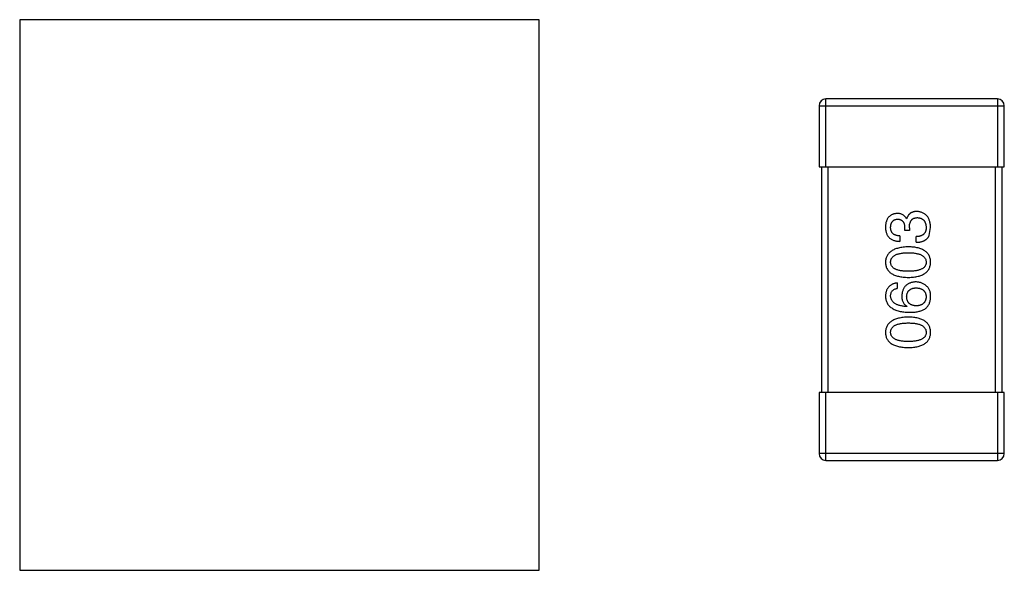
# Model space of a CAD drawing. Header units: inches. Extents: x -39 to 331, y -154 to 45.
# Tile 81 of 120: x 245.08 to 249.44, y -74.57 to -72.13. Entities that reach past the tile are written whole.
import ezdxf

# ---------------------------------------------------------------- set-up
doc = ezdxf.new("R2010")
doc.units = ezdxf.units.IN
doc.header["$LTSCALE"] = 1.21
doc.header["$MEASUREMENT"] = 0
doc.layers.get('0').update_dxf_attribs({"linetype": 'CONTINUOUS'})

msp = doc.modelspace()

# ---------------------------------------------------------------- linework, layer by layer
at = {"color": 6, "linetype": 'Continuous'}
for p, q in [((245.0834, -72.1321), (245.0834, -74.5696)), ((247.3834, -72.1321), (245.0834, -72.1321)), ((247.3834, -74.5696), (247.3834, -72.1321)), ((248.6523, -72.783), (248.6523, -72.483)), ((249.4123, -72.483), (248.6523, -72.483)), ((249.4123, -72.483), (249.4123, -72.783)), ((248.6223, -72.513), (248.6223, -72.783)), ((248.6223, -72.513), (249.4423, -72.513)), ((249.4423, -72.783), (249.4423, -72.513)), ((248.6223, -72.783), (249.4423, -72.783)), ((248.6323, -72.783), (248.6323, -73.783)), ((248.6623, -73.783), (248.6623, -72.783)), ((249.4023, -72.783), (249.4023, -73.783)), ((249.4323, -73.783), (249.4323, -72.783)), ((249.0013, -73.0653), (249.0013, -73.0522)), ((249.0089, -73.0139), (249.01, -73.0139)), ((249.0221, -73.0533), (249.0221, -73.0653)), ((249.1095, -73.0882), (249.116, -73.0522)), ((248.9805, -73.0893), (248.9805, -73.1134)), ((249.0221, -73.0653), (249.0013, -73.0653)), ((249.0527, -73.1177), (249.0527, -73.0926)), ((248.9685, -73.2975), (248.9685, -73.3215)), ((249.0122, -73.4013), (249.0111, -73.4024)), ((248.6223, -73.783), (248.6223, -74.053)), ((249.4423, -73.783), (248.6223, -73.783)), ((248.6523, -74.083), (248.6523, -73.783)), ((249.4123, -73.783), (249.4123, -74.083)), ((249.4423, -74.053), (249.4423, -73.783)), ((249.4423, -74.053), (248.6223, -74.053)), ((248.6523, -74.083), (249.4123, -74.083)), ((245.0834, -74.5696), (247.3834, -74.5696))]:
    msp.add_line(p, q, dxfattribs=at)
for centre, start, end in [((248.6523, -72.513), 90, 180), ((249.4123, -72.513), 0, 90), ((248.6523, -74.053), 180, 270), ((249.4123, -74.053), 270, 0)]:
    msp.add_arc(centre, 0.03, start, end, dxfattribs=at)
for points, knots in [([(248.9674, -72.9899), (248.9654, -72.99), (248.9615, -72.9904), (248.9559, -72.9914), (248.9507, -72.9929), (248.9458, -72.9947), (248.9413, -72.9971), (248.9371, -72.9998), (248.9333, -73.0029), (248.9299, -73.0065), (248.9268, -73.0105), (248.9242, -73.0149), (248.9219, -73.0197), (248.92, -73.025), (248.9184, -73.0306), (248.9173, -73.0367), (248.9164, -73.0432), (248.9162, -73.0477), (248.916, -73.05)], [0, 0, 0, 0, 0.067521, 0.132139, 0.193339, 0.252064, 0.309083, 0.364848, 0.420021, 0.475612, 0.532002, 0.589602, 0.649896, 0.712634, 0.778603, 0.848416, 0.922155, 1, 1, 1, 1]), ([(249.0089, -73.0139), (249.008, -73.012), (249.0061, -73.0083), (249.0024, -73.0033), (248.9981, -72.9991), (248.9931, -72.9957), (248.9875, -72.9931), (248.9814, -72.9912), (248.9746, -72.99), (248.9699, -72.9899), (248.9674, -72.9899)], [0, 0, 0, 0, 0.125227, 0.244792, 0.361427, 0.478215, 0.59667, 0.722058, 0.856314, 1, 1, 1, 1]), ([(249.0548, -72.9811), (249.0534, -72.9811), (249.0506, -72.9812), (249.0465, -72.9816), (249.0426, -72.9822), (249.039, -72.9831), (249.0355, -72.9843), (249.0321, -72.9857), (249.029, -72.9874), (249.0261, -72.9892), (249.0234, -72.9914), (249.0209, -72.9939), (249.0186, -72.9966), (249.0164, -72.9996), (249.0146, -73.0028), (249.0128, -73.0062), (249.0113, -73.01), (249.0105, -73.0126), (249.01, -73.0139)], [0, 0, 0, 0, 0.071215, 0.138707, 0.20396, 0.266995, 0.327734, 0.387609, 0.445602, 0.503345, 0.561136, 0.618597, 0.677672, 0.738255, 0.799989, 0.863961, 0.930555, 1, 1, 1, 1]), ([(249.0221, -73.0533), (249.0221, -73.0514), (249.0221, -73.0479), (249.0226, -73.0429), (249.0232, -73.0381), (249.0243, -73.0337), (249.0255, -73.0297), (249.027, -73.026), (249.0289, -73.0226), (249.031, -73.0196), (249.0334, -73.017), (249.0361, -73.0147), (249.0391, -73.0127), (249.0423, -73.0112), (249.0459, -73.0099), (249.0497, -73.0091), (249.0538, -73.0085), (249.0567, -73.0085), (249.0581, -73.0084)], [0, 0, 0, 0, 0.082495, 0.159728, 0.232496, 0.300725, 0.365163, 0.425859, 0.483728, 0.538892, 0.592921, 0.646195, 0.699968, 0.754746, 0.811387, 0.870806, 0.933482, 1, 1, 1, 1]), ([(249.116, -73.0522), (249.1159, -73.0494), (249.1157, -73.0441), (249.1147, -73.0363), (249.1133, -73.0291), (249.1115, -73.0224), (249.1093, -73.0162), (249.1065, -73.0104), (249.1034, -73.0052), (249.0998, -73.0005), (249.0957, -72.9963), (249.0912, -72.9926), (249.0862, -72.9893), (249.0808, -72.9867), (249.0749, -72.9845), (249.0686, -72.9828), (249.0619, -72.9816), (249.0572, -72.9813), (249.0548, -72.9811)], [0, 0, 0, 0, 0.078078, 0.151942, 0.221594, 0.28726, 0.350176, 0.409768, 0.467648, 0.523784, 0.578904, 0.634014, 0.689819, 0.746826, 0.805875, 0.867063, 0.931764, 1, 1, 1, 1]), ([(249.0581, -73.0084), (249.0596, -73.0086), (249.0624, -73.0088), (249.0666, -73.0095), (249.0704, -73.0105), (249.074, -73.0119), (249.0774, -73.0135), (249.0805, -73.0154), (249.0832, -73.0176), (249.0858, -73.0201), (249.0881, -73.023), (249.09, -73.0261), (249.0918, -73.0296), (249.0933, -73.0333), (249.0944, -73.0373), (249.0953, -73.0416), (249.096, -73.0462), (249.0963, -73.0494), (249.0964, -73.0511)], [0, 0, 0, 0, 0.068514, 0.133941, 0.195994, 0.255362, 0.312994, 0.369441, 0.424687, 0.480522, 0.537148, 0.594801, 0.654411, 0.716817, 0.781981, 0.850498, 0.923306, 1, 1, 1, 1]), ([(248.916, -73.05), (248.9161, -73.0525), (248.9163, -73.0574), (248.9172, -73.0645), (248.9185, -73.0711), (248.9204, -73.0772), (248.9227, -73.0829), (248.9255, -73.0881), (248.9288, -73.0928), (248.9326, -73.097), (248.9369, -73.1008), (248.9417, -73.1041), (248.947, -73.1068), (248.9528, -73.1091), (248.959, -73.1109), (248.9658, -73.1123), (248.973, -73.1131), (248.978, -73.1133), (248.9805, -73.1134)], [0, 0, 0, 0, 0.073232, 0.142595, 0.207997, 0.270074, 0.329156, 0.386529, 0.441846, 0.496976, 0.551877, 0.607941, 0.665637, 0.725446, 0.788542, 0.855101, 0.925196, 1, 1, 1, 1]), ([(248.939, -73.0511), (248.9391, -73.0497), (248.9392, -73.047), (248.9397, -73.0432), (248.9404, -73.0395), (248.9412, -73.0361), (248.9424, -73.033), (248.9438, -73.0301), (248.9453, -73.0275), (248.9471, -73.0251), (248.9491, -73.0229), (248.9515, -73.0211), (248.9539, -73.0194), (248.9566, -73.018), (248.9596, -73.0169), (248.9627, -73.016), (248.9661, -73.0153), (248.9684, -73.0151), (248.9696, -73.015)], [0, 0, 0, 0, 0.078051, 0.151197, 0.220412, 0.286742, 0.34933, 0.409464, 0.467368, 0.52298, 0.578639, 0.633998, 0.690142, 0.746855, 0.805868, 0.867776, 0.932345, 1, 1, 1, 1]), ([(248.9805, -73.0893), (248.9789, -73.0892), (248.9756, -73.0891), (248.9709, -73.0885), (248.9665, -73.0878), (248.9624, -73.0866), (248.9587, -73.0852), (248.9552, -73.0835), (248.9521, -73.0815), (248.9493, -73.0793), (248.9469, -73.0767), (248.9448, -73.0739), (248.943, -73.0708), (248.9415, -73.0674), (248.9404, -73.0637), (248.9396, -73.0597), (248.9391, -73.0555), (248.939, -73.0526), (248.939, -73.0511)], [0, 0, 0, 0, 0.078134, 0.15164, 0.221358, 0.286689, 0.348614, 0.407697, 0.464247, 0.520153, 0.574432, 0.629291, 0.684538, 0.742032, 0.801329, 0.863637, 0.930123, 1, 1, 1, 1]), ([(248.9696, -73.015), (248.9708, -73.0151), (248.9733, -73.0152), (248.9768, -73.0157), (248.98, -73.0166), (248.983, -73.0177), (248.9858, -73.019), (248.9884, -73.0207), (248.9908, -73.0226), (248.9929, -73.0248), (248.9948, -73.0273), (248.9964, -73.03), (248.9978, -73.033), (248.999, -73.0363), (248.9999, -73.0399), (249.0006, -73.0438), (249.0011, -73.0479), (249.0012, -73.0507), (249.0013, -73.0522)], [0, 0, 0, 0, 0.067741, 0.131599, 0.192143, 0.249977, 0.306453, 0.361639, 0.416449, 0.471489, 0.527582, 0.584873, 0.644974, 0.70814, 0.77492, 0.845909, 0.920585, 1, 1, 1, 1]), ([(249.0964, -73.0511), (249.0963, -73.0527), (249.0963, -73.0559), (249.0958, -73.0605), (249.0949, -73.0648), (249.0937, -73.0688), (249.0922, -73.0725), (249.0903, -73.0759), (249.088, -73.079), (249.0855, -73.0817), (249.0825, -73.0842), (249.0793, -73.0863), (249.0757, -73.0882), (249.0717, -73.0897), (249.0674, -73.0909), (249.0628, -73.0918), (249.0579, -73.0924), (249.0544, -73.0925), (249.0527, -73.0926)], [0, 0, 0, 0, 0.071272, 0.13882, 0.201858, 0.262757, 0.320043, 0.376709, 0.431462, 0.486034, 0.541209, 0.597703, 0.65589, 0.717768, 0.782056, 0.850407, 0.92277, 1, 1, 1, 1]), ([(249.0527, -73.1177), (249.0544, -73.1177), (249.0579, -73.1175), (249.063, -73.1171), (249.0679, -73.1164), (249.0725, -73.1155), (249.0769, -73.1144), (249.0811, -73.1132), (249.085, -73.1116), (249.0887, -73.1099), (249.0922, -73.1079), (249.0954, -73.1058), (249.0983, -73.1034), (249.1011, -73.1008), (249.1036, -73.098), (249.1058, -73.0949), (249.1078, -73.0917), (249.1089, -73.0894), (249.1095, -73.0882)], [0, 0, 0, 0, 0.078937, 0.154495, 0.226898, 0.296844, 0.363348, 0.427781, 0.48946, 0.549586, 0.607902, 0.664733, 0.720805, 0.776157, 0.831175, 0.886736, 0.943094, 1, 1, 1, 1]), ([(249.0177, -73.1376), (249.0137, -73.1378), (249.0059, -73.1382), (248.9945, -73.1393), (248.984, -73.1409), (248.9742, -73.143), (248.9652, -73.1455), (248.9569, -73.1485), (248.9493, -73.152), (248.9426, -73.1561), (248.9366, -73.1606), (248.9313, -73.1655), (248.9268, -73.171), (248.9231, -73.1769), (248.9201, -73.1834), (248.9179, -73.1903), (248.9165, -73.1977), (248.9162, -73.2028), (248.916, -73.2054)], [0, 0, 0, 0, 0.088475, 0.171606, 0.249595, 0.322626, 0.391327, 0.455765, 0.516374, 0.573675, 0.628522, 0.681161, 0.732559, 0.783563, 0.83504, 0.887639, 0.942585, 1, 1, 1, 1]), ([(249.116, -73.2054), (249.1159, -73.2028), (249.1157, -73.1976), (249.1144, -73.1901), (249.1124, -73.1831), (249.1096, -73.1765), (249.1061, -73.1705), (249.1018, -73.165), (249.0967, -73.16), (249.0909, -73.1555), (249.0843, -73.1515), (249.077, -73.148), (249.0689, -73.145), (249.0601, -73.1426), (249.0506, -73.1405), (249.0403, -73.1391), (249.0292, -73.1381), (249.0216, -73.1378), (249.0177, -73.1376)], [0, 0, 0, 0, 0.059134, 0.115603, 0.169236, 0.221572, 0.273254, 0.32474, 0.377319, 0.431815, 0.488555, 0.548609, 0.612242, 0.680182, 0.75251, 0.829782, 0.91231, 1, 1, 1, 1]), ([(248.939, -73.2054), (248.9391, -73.2037), (248.9392, -73.2005), (248.9401, -73.1957), (248.9416, -73.1913), (248.9438, -73.1871), (248.9466, -73.1834), (248.95, -73.18), (248.9541, -73.1769), (248.9587, -73.1741), (248.964, -73.1717), (248.9699, -73.1696), (248.9763, -73.1678), (248.9834, -73.1664), (248.9911, -73.1652), (248.9994, -73.1645), (249.0084, -73.164), (249.0145, -73.1639), (249.0177, -73.1639)], [0, 0, 0, 0, 0.050604, 0.098688, 0.145699, 0.191791, 0.238625, 0.286717, 0.337546, 0.391814, 0.449755, 0.512106, 0.579685, 0.652048, 0.730262, 0.814146, 0.904281, 1, 1, 1, 1]), ([(249.0177, -73.1639), (249.0208, -73.1639), (249.0269, -73.164), (249.0357, -73.1645), (249.0439, -73.1652), (249.0515, -73.1664), (249.0586, -73.1678), (249.065, -73.1696), (249.0708, -73.1717), (249.0761, -73.1741), (249.0807, -73.1769), (249.0848, -73.18), (249.0883, -73.1834), (249.0911, -73.1872), (249.0934, -73.1913), (249.095, -73.1957), (249.0961, -73.2005), (249.0963, -73.2037), (249.0964, -73.2054)], [0, 0, 0, 0, 0.094834, 0.184067, 0.267029, 0.344713, 0.417334, 0.484367, 0.546941, 0.604717, 0.65953, 0.710539, 0.759381, 0.806382, 0.853027, 0.900623, 0.949121, 1, 1, 1, 1]), ([(248.916, -73.2054), (248.9162, -73.2081), (248.9164, -73.2132), (248.9177, -73.2208), (248.9198, -73.2277), (248.9226, -73.2343), (248.9263, -73.2403), (248.9308, -73.2458), (248.936, -73.2508), (248.942, -73.2553), (248.9488, -73.2593), (248.9564, -73.2628), (248.9647, -73.2658), (248.9738, -73.2683), (248.9837, -73.2703), (248.9943, -73.2717), (249.0057, -73.2728), (249.0136, -73.273), (249.0177, -73.2732)], [0, 0, 0, 0, 0.057911, 0.113262, 0.165956, 0.217443, 0.268511, 0.319665, 0.372, 0.426129, 0.483365, 0.543779, 0.607756, 0.676562, 0.749704, 0.827713, 0.911177, 1, 1, 1, 1]), ([(249.0177, -73.2458), (249.0145, -73.2458), (249.0084, -73.2458), (248.9994, -73.2453), (248.9911, -73.2445), (248.9834, -73.2435), (248.9763, -73.242), (248.9699, -73.2403), (248.964, -73.2382), (248.9588, -73.2359), (248.9541, -73.2332), (248.95, -73.2302), (248.9466, -73.2268), (248.9438, -73.2232), (248.9416, -73.2192), (248.9401, -73.2149), (248.9392, -73.2102), (248.9391, -73.207), (248.939, -73.2054)], [0, 0, 0, 0, 0.096452, 0.187278, 0.271765, 0.350519, 0.423437, 0.491321, 0.554011, 0.612224, 0.666281, 0.717003, 0.764884, 0.811423, 0.856783, 0.902993, 0.950236, 1, 1, 1, 1]), ([(249.0177, -73.2732), (249.0216, -73.273), (249.0292, -73.2728), (249.0403, -73.2717), (249.0506, -73.2703), (249.0601, -73.2683), (249.0689, -73.2658), (249.077, -73.2628), (249.0843, -73.2593), (249.0909, -73.2553), (249.0967, -73.2508), (249.1018, -73.2458), (249.1061, -73.2403), (249.1096, -73.2343), (249.1124, -73.2277), (249.1144, -73.2207), (249.1157, -73.2132), (249.1159, -73.2081), (249.116, -73.2054)], [0, 0, 0, 0, 0.087693, 0.170223, 0.247496, 0.319826, 0.387768, 0.451403, 0.511459, 0.568358, 0.622671, 0.675251, 0.726739, 0.778422, 0.830759, 0.884394, 0.940865, 1, 1, 1, 1]), ([(249.0964, -73.2054), (249.0963, -73.207), (249.0962, -73.2102), (249.0953, -73.2149), (249.0938, -73.2192), (249.0915, -73.2232), (249.0887, -73.2269), (249.0853, -73.2302), (249.0813, -73.2332), (249.0766, -73.2359), (249.0714, -73.2382), (249.0655, -73.2403), (249.059, -73.242), (249.0519, -73.2435), (249.0442, -73.2445), (249.0359, -73.2453), (249.027, -73.2458), (249.0209, -73.2458), (249.0177, -73.2458)], [0, 0, 0, 0, 0.049766, 0.097012, 0.143225, 0.188786, 0.235079, 0.282962, 0.333687, 0.387747, 0.445963, 0.508657, 0.576545, 0.649868, 0.72822, 0.812712, 0.903543, 1, 1, 1, 1]), ([(248.9685, -73.2975), (248.9665, -73.2977), (248.9626, -73.2982), (248.957, -73.2995), (248.9517, -73.301), (248.9468, -73.303), (248.9422, -73.3054), (248.938, -73.3081), (248.9342, -73.3112), (248.9307, -73.3146), (248.9276, -73.3184), (248.9249, -73.3226), (248.9225, -73.3272), (248.9204, -73.3321), (248.9188, -73.3374), (248.9175, -73.3431), (248.9166, -73.3491), (248.9162, -73.3533), (248.916, -73.3554)], [0, 0, 0, 0, 0.06947, 0.136096, 0.199592, 0.260665, 0.319672, 0.377156, 0.433415, 0.489984, 0.546535, 0.604276, 0.663499, 0.725182, 0.788953, 0.855683, 0.926216, 1, 1, 1, 1]), ([(249.0505, -73.2931), (249.0481, -73.2932), (249.0435, -73.2934), (249.0369, -73.2944), (249.0307, -73.2959), (249.0249, -73.2976), (249.0195, -73.3), (249.0146, -73.3028), (249.01, -73.306), (249.0059, -73.3097), (249.0022, -73.3138), (248.9988, -73.3184), (248.996, -73.3235), (248.9936, -73.329), (248.9916, -73.3349), (248.99, -73.3414), (248.9888, -73.3482), (248.9884, -73.3529), (248.9882, -73.3554)], [0, 0, 0, 0, 0.071527, 0.139094, 0.20346, 0.264939, 0.323904, 0.381383, 0.437591, 0.493343, 0.549401, 0.606085, 0.664838, 0.725424, 0.788712, 0.855452, 0.925772, 1, 1, 1, 1]), ([(249.0997, -73.3128), (249.0979, -73.3112), (249.0945, -73.3081), (249.0889, -73.3041), (249.0831, -73.3007), (249.077, -73.2979), (249.0707, -73.2957), (249.0642, -73.2942), (249.0574, -73.2933), (249.0528, -73.2932), (249.0505, -73.2931)], [0, 0, 0, 0, 0.129393, 0.255335, 0.378531, 0.500878, 0.622934, 0.746191, 0.87096, 1, 1, 1, 1]), ([(249.116, -73.3619), (249.1161, -73.3591), (249.1162, -73.3537), (249.1156, -73.3459), (249.1144, -73.3388), (249.1126, -73.3322), (249.1103, -73.3264), (249.1074, -73.3212), (249.1039, -73.3165), (249.1011, -73.314), (249.0997, -73.3128)], [0, 0, 0, 0, 0.156782, 0.301945, 0.436395, 0.561474, 0.678489, 0.78853, 0.894967, 1, 1, 1, 1]), ([(248.916, -73.3554), (248.9162, -73.3582), (248.9166, -73.3637), (248.918, -73.3717), (248.9203, -73.3792), (248.9233, -73.3862), (248.9272, -73.3926), (248.9319, -73.3985), (248.9374, -73.4038), (248.9437, -73.4085), (248.9507, -73.4128), (248.9586, -73.4165), (248.9672, -73.4197), (248.9767, -73.4223), (248.9869, -73.4245), (248.9979, -73.426), (249.0097, -73.4271), (249.0179, -73.4274), (249.0221, -73.4275)], [0, 0, 0, 0, 0.058957, 0.115262, 0.16907, 0.221312, 0.273147, 0.324961, 0.377649, 0.432026, 0.488925, 0.549039, 0.612912, 0.680653, 0.753056, 0.830314, 0.912483, 1, 1, 1, 1]), ([(248.939, -73.3554), (248.9391, -73.3531), (248.9392, -73.3488), (248.9407, -73.3427), (248.943, -73.3373), (248.9462, -73.3325), (248.9505, -73.3286), (248.9557, -73.3254), (248.9617, -73.323), (248.9662, -73.322), (248.9685, -73.3215)], [0, 0, 0, 0, 0.136586, 0.261496, 0.378089, 0.490612, 0.605522, 0.725767, 0.8561, 1, 1, 1, 1]), ([(249.0111, -73.4024), (249.0083, -73.4022), (249.0028, -73.4018), (248.9949, -73.4008), (248.9874, -73.3995), (248.9805, -73.3979), (248.9741, -73.396), (248.9683, -73.3938), (248.9629, -73.3914), (248.9581, -73.3886), (248.9539, -73.3854), (248.9501, -73.3821), (248.9469, -73.3784), (248.9443, -73.3743), (248.9421, -73.37), (248.9405, -73.3654), (248.9394, -73.3605), (248.9391, -73.3571), (248.939, -73.3554)], [0, 0, 0, 0, 0.089218, 0.173709, 0.252753, 0.326963, 0.397099, 0.462534, 0.524018, 0.582178, 0.637235, 0.689955, 0.741228, 0.791618, 0.841661, 0.892925, 0.945259, 1, 1, 1, 1]), ([(248.9882, -73.3554), (248.9882, -73.358), (248.9884, -73.3631), (248.9895, -73.3704), (248.9914, -73.3771), (248.994, -73.3833), (248.9974, -73.3888), (249.0016, -73.3936), (249.0066, -73.3979), (249.0103, -73.4001), (249.0122, -73.4013)], [0, 0, 0, 0, 0.144617, 0.279572, 0.40596, 0.526097, 0.64389, 0.760003, 0.877724, 1, 1, 1, 1]), ([(249.01, -73.3587), (249.0101, -73.3572), (249.0102, -73.3542), (249.0109, -73.35), (249.0117, -73.346), (249.0129, -73.3423), (249.0145, -73.3389), (249.0163, -73.3357), (249.0185, -73.3328), (249.0209, -73.3302), (249.0237, -73.3279), (249.0268, -73.3258), (249.0302, -73.324), (249.0338, -73.3225), (249.0378, -73.3213), (249.0421, -73.3203), (249.0467, -73.3196), (249.0499, -73.3194), (249.0516, -73.3193)], [0, 0, 0, 0, 0.069884, 0.136529, 0.199638, 0.259844, 0.317774, 0.374356, 0.430026, 0.485148, 0.5409, 0.597889, 0.657472, 0.718614, 0.783613, 0.85129, 0.923712, 1, 1, 1, 1]), ([(249.0527, -73.3991), (249.051, -73.399), (249.0477, -73.3988), (249.043, -73.3981), (249.0386, -73.3971), (249.0344, -73.3958), (249.0307, -73.3943), (249.0272, -73.3924), (249.024, -73.3904), (249.0212, -73.3879), (249.0187, -73.3853), (249.0165, -73.3823), (249.0145, -73.3791), (249.013, -73.3755), (249.0118, -73.3717), (249.0109, -73.3676), (249.0102, -73.3632), (249.0101, -73.3602), (249.01, -73.3587)], [0, 0, 0, 0, 0.076072, 0.148369, 0.216753, 0.281358, 0.342792, 0.401604, 0.458929, 0.514444, 0.569818, 0.625343, 0.681554, 0.739608, 0.800134, 0.863477, 0.929547, 1, 1, 1, 1]), ([(249.0516, -73.3193), (249.0533, -73.3194), (249.0567, -73.3196), (249.0615, -73.3203), (249.0661, -73.3213), (249.0703, -73.3224), (249.0742, -73.3239), (249.0778, -73.3256), (249.0811, -73.3276), (249.0841, -73.3299), (249.0868, -73.3324), (249.0891, -73.3352), (249.0911, -73.3383), (249.0928, -73.3417), (249.0942, -73.3453), (249.0953, -73.3491), (249.096, -73.3533), (249.0962, -73.3561), (249.0964, -73.3576)], [0, 0, 0, 0, 0.078863, 0.153308, 0.223539, 0.289857, 0.35341, 0.413572, 0.471721, 0.528235, 0.584279, 0.638781, 0.69466, 0.751251, 0.809198, 0.869697, 0.933318, 1, 1, 1, 1]), ([(249.0964, -73.3576), (249.0963, -73.3592), (249.0962, -73.3623), (249.0955, -73.3668), (249.0946, -73.371), (249.0933, -73.3749), (249.0917, -73.3785), (249.0898, -73.3819), (249.0875, -73.3849), (249.0849, -73.3876), (249.082, -73.3902), (249.0788, -73.3923), (249.0752, -73.3942), (249.0713, -73.3958), (249.0671, -73.397), (249.0626, -73.398), (249.0577, -73.3988), (249.0544, -73.399), (249.0527, -73.3991)], [0, 0, 0, 0, 0.070403, 0.137196, 0.200053, 0.260887, 0.31876, 0.37535, 0.430743, 0.485927, 0.541678, 0.598832, 0.657726, 0.719441, 0.783504, 0.851852, 0.923533, 1, 1, 1, 1]), ([(249.0898, -73.4133), (249.0918, -73.4118), (249.0958, -73.4089), (249.101, -73.4037), (249.1054, -73.398), (249.1091, -73.3918), (249.112, -73.385), (249.1141, -73.3778), (249.1156, -73.37), (249.1159, -73.3647), (249.116, -73.3619)], [0, 0, 0, 0, 0.125033, 0.246266, 0.36603, 0.485265, 0.606781, 0.732144, 0.862551, 1, 1, 1, 1]), ([(249.0221, -73.4275), (249.0256, -73.4275), (249.0325, -73.4274), (249.0425, -73.4267), (249.0519, -73.4257), (249.0607, -73.4241), (249.0689, -73.4221), (249.0765, -73.4197), (249.0834, -73.4168), (249.0877, -73.4144), (249.0898, -73.4133)], [0, 0, 0, 0, 0.151498, 0.29521, 0.430242, 0.557137, 0.677306, 0.790845, 0.898111, 1, 1, 1, 1]), ([(249.0177, -73.4485), (249.0137, -73.4487), (249.0059, -73.449), (248.9945, -73.4502), (248.984, -73.4518), (248.9742, -73.4538), (248.9652, -73.4564), (248.9569, -73.4594), (248.9493, -73.4629), (248.9426, -73.4669), (248.9366, -73.4714), (248.9313, -73.4764), (248.9268, -73.4818), (248.9231, -73.4878), (248.9201, -73.4943), (248.9179, -73.5012), (248.9165, -73.5086), (248.9162, -73.5137), (248.916, -73.5163)], [0, 0, 0, 0, 0.088475, 0.171606, 0.249595, 0.322626, 0.391327, 0.455765, 0.516374, 0.573675, 0.628522, 0.681161, 0.732559, 0.783563, 0.83504, 0.887639, 0.942585, 1, 1, 1, 1]), ([(248.939, -73.5163), (248.9391, -73.5146), (248.9392, -73.5113), (248.9401, -73.5066), (248.9416, -73.5021), (248.9438, -73.498), (248.9466, -73.4943), (248.95, -73.4908), (248.9541, -73.4878), (248.9587, -73.485), (248.964, -73.4825), (248.9699, -73.4804), (248.9763, -73.4787), (248.9834, -73.4772), (248.9911, -73.4761), (248.9994, -73.4753), (249.0084, -73.4748), (249.0145, -73.4748), (249.0177, -73.4747)], [0, 0, 0, 0, 0.050604, 0.098688, 0.145699, 0.191791, 0.238625, 0.286717, 0.337546, 0.391814, 0.449755, 0.512106, 0.579685, 0.652048, 0.730262, 0.814146, 0.904281, 1, 1, 1, 1]), ([(249.116, -73.5163), (249.1159, -73.5136), (249.1157, -73.5084), (249.1144, -73.5009), (249.1124, -73.4939), (249.1096, -73.4874), (249.1061, -73.4814), (249.1018, -73.4759), (249.0967, -73.4709), (249.0909, -73.4664), (249.0843, -73.4624), (249.077, -73.4589), (249.0689, -73.4559), (249.0601, -73.4534), (249.0506, -73.4514), (249.0403, -73.4499), (249.0292, -73.4489), (249.0216, -73.4487), (249.0177, -73.4485)], [0, 0, 0, 0, 0.059134, 0.115603, 0.169236, 0.221572, 0.273254, 0.32474, 0.377319, 0.431815, 0.488555, 0.548609, 0.612242, 0.680182, 0.75251, 0.829782, 0.91231, 1, 1, 1, 1]), ([(249.0177, -73.4747), (249.0208, -73.4748), (249.0269, -73.4748), (249.0357, -73.4753), (249.0439, -73.4761), (249.0515, -73.4772), (249.0586, -73.4787), (249.065, -73.4805), (249.0708, -73.4825), (249.0761, -73.485), (249.0807, -73.4877), (249.0848, -73.4909), (249.0883, -73.4943), (249.0911, -73.498), (249.0934, -73.5021), (249.095, -73.5066), (249.0961, -73.5113), (249.0963, -73.5146), (249.0964, -73.5163)], [0, 0, 0, 0, 0.094834, 0.184067, 0.267029, 0.344713, 0.417334, 0.484367, 0.546941, 0.604717, 0.65953, 0.710539, 0.759381, 0.806382, 0.853027, 0.900623, 0.949121, 1, 1, 1, 1]), ([(248.916, -73.5163), (248.9162, -73.5189), (248.9164, -73.5241), (248.9177, -73.5316), (248.9198, -73.5386), (248.9226, -73.5452), (248.9263, -73.5512), (248.9308, -73.5567), (248.936, -73.5617), (248.942, -73.5662), (248.9488, -73.5702), (248.9564, -73.5736), (248.9647, -73.5767), (248.9738, -73.5791), (248.9837, -73.5812), (248.9943, -73.5826), (249.0057, -73.5836), (249.0136, -73.5839), (249.0177, -73.584)], [0, 0, 0, 0, 0.057911, 0.113262, 0.165956, 0.217443, 0.268511, 0.319665, 0.372, 0.426129, 0.483365, 0.543779, 0.607756, 0.676562, 0.749704, 0.827713, 0.911177, 1, 1, 1, 1]), ([(249.0177, -73.5567), (249.0145, -73.5567), (249.0084, -73.5566), (248.9994, -73.5561), (248.9911, -73.5554), (248.9834, -73.5543), (248.9763, -73.5528), (248.9699, -73.5512), (248.964, -73.5491), (248.9588, -73.5467), (248.9541, -73.5441), (248.95, -73.5411), (248.9466, -73.5377), (248.9438, -73.5341), (248.9416, -73.5301), (248.9401, -73.5257), (248.9392, -73.5211), (248.9391, -73.5179), (248.939, -73.5163)], [0, 0, 0, 0, 0.096452, 0.187278, 0.271765, 0.350519, 0.423437, 0.491321, 0.554011, 0.612224, 0.666281, 0.717003, 0.764884, 0.811423, 0.856783, 0.902993, 0.950236, 1, 1, 1, 1]), ([(249.0177, -73.584), (249.0216, -73.5839), (249.0292, -73.5836), (249.0403, -73.5826), (249.0506, -73.5812), (249.0601, -73.5791), (249.0689, -73.5766), (249.077, -73.5736), (249.0843, -73.5702), (249.0909, -73.5661), (249.0967, -73.5617), (249.1018, -73.5567), (249.1061, -73.5512), (249.1096, -73.5451), (249.1124, -73.5386), (249.1144, -73.5316), (249.1157, -73.5241), (249.1159, -73.5189), (249.116, -73.5163)], [0, 0, 0, 0, 0.087693, 0.170223, 0.247496, 0.319826, 0.387768, 0.451403, 0.511459, 0.568358, 0.622671, 0.675251, 0.726739, 0.778422, 0.830759, 0.884394, 0.940865, 1, 1, 1, 1]), ([(249.0964, -73.5163), (249.0963, -73.5179), (249.0962, -73.5211), (249.0953, -73.5257), (249.0938, -73.5301), (249.0915, -73.534), (249.0887, -73.5377), (249.0853, -73.5411), (249.0813, -73.5441), (249.0766, -73.5467), (249.0714, -73.5491), (249.0655, -73.5512), (249.059, -73.5528), (249.0519, -73.5543), (249.0442, -73.5554), (249.0359, -73.5561), (249.027, -73.5566), (249.0209, -73.5567), (249.0177, -73.5567)], [0, 0, 0, 0, 0.049766, 0.097012, 0.143225, 0.188786, 0.235079, 0.282962, 0.333687, 0.387747, 0.445963, 0.508657, 0.576545, 0.649868, 0.72822, 0.812712, 0.903543, 1, 1, 1, 1])]:
    msp.add_open_spline(points, degree=3, knots=knots, dxfattribs=at)

doc.saveas('drawing.dxf')
